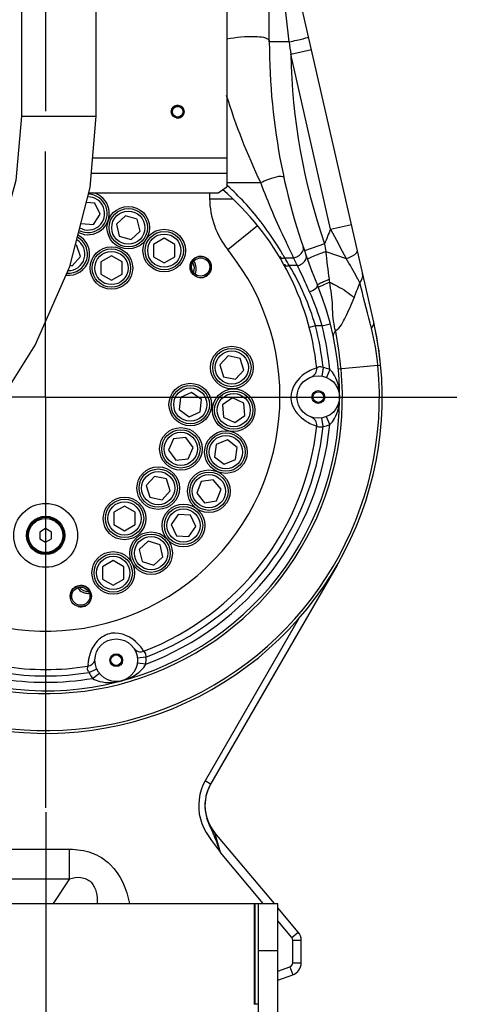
# Model space of a CAD drawing. Header units: millimetres. Extents: x 0 to 11890, y 0 to 8410.
# Tile 70 of 86: x 7288 to 7500, y 5685 to 6147. Entities that reach past the tile are written whole.
import ezdxf

# ---------------------------------------------------------------- set-up
doc = ezdxf.new("R2010")
doc.units = ezdxf.units.MM
doc.header["$LTSCALE"] = 653.95
doc.linetypes.add('CENTER', pattern=[0.6, 0.375, -0.075, 0.075, -0.075])
doc.layers.get('0').update_dxf_attribs({"linetype": 'CONTINUOUS'})
for name, color, linetype in [('204101000043_DXF_AXIS', 7, 'CONTINUOUS'), ('204101000043_DXF_DIMENSION', 7, 'CONTINUOUS'), ('304103000013DXF_CONTINUOUS_LINE', 7, 'CONTINUOUS'), ('304103000023DXF_CONTINUOUS_LINE', 7, 'CONTINUOUS'), ('304105000018DXF_CONTINUOUS_LINE', 7, 'CONTINUOUS'), ('304105000028DXF_CONTINUOUS_LINE', 7, 'CONTINUOUS'), ('304301000015DXF_CONTINUOUS_LINE', 7, 'CONTINUOUS'), ('501023000113DXF_CONTINUOUS_LINE', 7, 'CONTINUOUS'), ('604007000003DXF_CONTINUOUS_LINE', 7, 'CONTINUOUS'), ('626001000003DXF_CONTINUOUS_LINE', 7, 'CONTINUOUS'), ('DEFAULT_1', 7, 'CENTER'), ('R70-2000运动范围_DXF_DIMENSION', 7, 'CONTINUOUS'), ('TANHUANGGUANDXF_CONTINUOUS_LINE', 7, 'CONTINUOUS')]:
    doc.layers.add(name, color=color, linetype=linetype)
doc.styles.get("Standard").update_dxf_attribs({"font": 'txt', "width": 0.7})
doc.dimstyles.new('DIMSTYLE_1', dxfattribs={"dimtxt": 100, "dimasz": 60, "dimexe": 2, "dimexo": 0.2, "dimgap": 2.5, "dimtad": 0, "dimtih": 1, "dimtoh": 1, "dimdec": 1, "dimdsep": 46, "dimtxsty": 'Standard', "dimblk": '_FILLED', "dimblk1": '_FILLED', "dimblk2": '_FILLED', "dimcen": 0.09, "dimclrt": 5, "dimazin": 2, "dimtp": 0.01, "dimtm": 0.01, "dimtfac": 1, "dimtdec": 1, "dimtofl": 0, "dimtmove": 0, "dimatfit": 3, "dimldrblk": '_FILLED', "dimfxl": 0, "dimtolj": 1, "dimarcsym": 0})
doc.dimstyles.new('DIMSTYLE_10', dxfattribs={"dimtxt": 100, "dimasz": 60, "dimexe": 2, "dimexo": 0.2, "dimgap": 2.5, "dimtad": 1, "dimdec": 1, "dimdsep": 46, "dimtxsty": 'Standard', "dimblk": '_FILLED', "dimblk1": '_FILLED', "dimblk2": '_FILLED', "dimcen": 0.09, "dimclrt": 5, "dimazin": 2, "dimtp": 0.1, "dimtm": 0.1, "dimtfac": 1, "dimtdec": 1, "dimtofl": 0, "dimtmove": 0, "dimatfit": 3, "dimldrblk": '_FILLED', "dimfxl": 0, "dimtolj": 1, "dimarcsym": 0})
doc.dimstyles.new('DIMSTYLE_8', dxfattribs={"dimtxt": 100, "dimasz": 60, "dimexe": 2, "dimexo": 0.2, "dimgap": 2.5, "dimtad": 0, "dimtih": 1, "dimtoh": 1, "dimdec": 1, "dimdsep": 46, "dimtxsty": 'Standard', "dimblk": '_FILLED', "dimblk1": '_FILLED', "dimblk2": '_FILLED', "dimcen": 0.09, "dimclrt": 5, "dimazin": 2, "dimtp": 0.1, "dimtm": 0.1, "dimtfac": 1, "dimtdec": 1, "dimtofl": 0, "dimtmove": 0, "dimatfit": 3, "dimldrblk": '_FILLED', "dimfxl": 0, "dimtolj": 1, "dimarcsym": 0})

# ---------------------------------------------------------------- blocks, each defined once
blk = doc.blocks.new('*D7')
at = {"layer": 'R70-2000运动范围_DXF_DIMENSION', "color": 2, "linetype": 'Continuous'}
blk.add_line((7300.44, 5775.17), (7300.44, 4304.47), dxfattribs=at)
blk = doc.blocks.new('_FILLED')
at = {"color": 0, "linetype": 'ByBlock'}
blk.add_solid([(0, 0), (-1, 0.1667), (-1, -0.1667)], dxfattribs=at)
blk = doc.blocks.new('*D24')
at = {"layer": '204101000043_DXF_DIMENSION', "color": 2, "linetype": 'Continuous'}
blk.add_line((7356.16, 6346.3), (9399.96, 6346.3), dxfattribs=at)
blk = doc.blocks.new('*D25')
at = {"layer": '204101000043_DXF_DIMENSION', "color": 2, "linetype": 'Continuous'}
blk.add_line((7302.44, 7837.54), (9399.96, 7837.54), dxfattribs=at)
blk = doc.blocks.new('*D32')
at = {"layer": '204101000043_DXF_DIMENSION', "color": 2, "linetype": 'Continuous'}
for p, q in [((7302.44, 7837.54), (10002.25, 7837.54)), ((9982.25, 7837.54), (9982.25, 6097.59)), ((9982.25, 4357.64), (9982.25, 6097.59)), ((7917.62, 4357.64), (10002.25, 4357.64))]:
    blk.add_line(p, q, dxfattribs=at)
at = {"layer": '204101000043_DXF_DIMENSION', "color": 2, "linetype": 'Continuous', "xscale": 60, "yscale": 60, "zscale": 60}
for p, rotation in [((9982.25, 7837.54), 90), ((9982.25, 4357.64), 270)]:
    blk.add_blockref('_FILLED', p, dxfattribs=dict(at, rotation=rotation))
blk = doc.blocks.new('*D33')
at = {"layer": '204101000043_DXF_DIMENSION', "color": 2, "linetype": 'Continuous'}
for p, q in [((5433.08, 5968.18), (5433.08, 3622.22)), ((9167.8, 5968.18), (9167.8, 3622.22)), ((5433.08, 3642.22), (7300.44, 3642.22)), ((9167.8, 3642.22), (7300.44, 3642.22))]:
    blk.add_line(p, q, dxfattribs=at)
at = {"layer": '204101000043_DXF_DIMENSION', "color": 2, "linetype": 'Continuous', "xscale": 60, "yscale": 60, "zscale": 60, "rotation": 180}
blk.add_blockref('_FILLED', (5433.08, 3642.22), dxfattribs=at)
at = {"layer": '204101000043_DXF_DIMENSION', "color": 2, "linetype": 'Continuous', "xscale": 60, "yscale": 60, "zscale": 60}
blk.add_blockref('_FILLED', (9167.8, 3642.22), dxfattribs=at)

msp = doc.modelspace()

# ---------------------------------------------------------------- linework, layer by layer
at = {"color": 2, "linetype": 'Continuous'}
for radius, start, end in [(1867.359, 315, 180), (379.934, 298.27908, 81.87132)]:
    msp.add_arc((7300.437, 5970.181), radius, start, end, dxfattribs=at)
at = {"layer": '204101000043_DXF_AXIS', "color": 7, "linetype": 'CENTER'}
for p, q in [((7300.437, 6840.181), (7300.437, 6085.518)), ((7300.437, 5970.181), (7300.437, 6085.518)), ((7300.437, 5970.181), (7107.43, 5970.181)), ((7300.437, 5970.181), (7493.445, 5970.181)), ((7300.437, 5970.181), (7300.437, 5777.173))]:
    msp.add_line(p, q, dxfattribs=at)
at = {"layer": '304103000013DXF_CONTINUOUS_LINE', "color": 7, "linetype": 'Continuous'}
for p, q in [((7437.269, 5891.181), (7377.888, 5788.329)), ((7379.9, 5765.492), (7378.384, 5767.552)), ((7407.851, 5732.181), (7379.899, 5765.493)), ((7419.034, 5718.854), (7409.437, 5730.29)), ((7420.437, 5704.382), (7420.437, 5714.997)), ((7409.437, 5696.177), (7416.489, 5698.744)), ((7398.437, 5692.173), (7398.637, 5692.246))]:
    msp.add_line(p, q, dxfattribs=at)
at = {"layer": '304103000013DXF_CONTINUOUS_LINE', "color": 9, "linetype": 'Continuous'}
for p, q in [((7419.484, 5866.376), (7375.29, 5789.829)), ((7377.888, 5788.329), (7375.29, 5789.829)), ((7382.449, 5756.23), (7379.899, 5765.493)), ((7205.437, 5757.75), (7311.684, 5757.75)), ((7311.684, 5743.883), (7311.684, 5757.75)), ((7402.629, 5732.181), (7382.449, 5756.23)), ((7208.437, 5743.883), (7311.685, 5743.883)), ((7311.685, 5743.883), (7303.883, 5732.181)), ((7415.969, 5716.282), (7409.437, 5724.067)), ((7415.969, 5716.282), (7419.034, 5718.854)), ((7416.437, 5714.997), (7420.437, 5714.997)), ((7416.437, 5704.382), (7416.437, 5714.997)), ((7416.437, 5704.382), (7420.437, 5704.382)), ((7409.437, 5700.434), (7415.121, 5702.503)), ((7415.121, 5702.503), (7416.489, 5698.744)), ((7398.437, 5696.43), (7398.637, 5696.503))]:
    msp.add_line(p, q, dxfattribs=at)
at = {"layer": '304103000013DXF_CONTINUOUS_LINE', "color": 7, "linetype": 'Continuous'}
msp.add_lwpolyline([(7378.384, 5767.552), (7377.114, 5769.853), (7376.136, 5772.364)], dxfattribs=at)
for centre, radius, start, end in [((7300.437, 5970.181), 158, 5.44822, 11.93124), ((7395.22, 5778.348), 20, 149.99997, 220.00003), ((7395.342, 5778.262), 20.149, 150.02579, 162.91551), ((7395.468, 5778.248), 20.274, 165.61702, 177.09485), ((7395.307, 5778.281), 20.11, 162.93525, 165.59239), ((7395.541, 5778.246), 20.348, 177.09855, 178.02563), ((7327.528, 5742.596), 56.241, 22.84449, 23.61454), ((7414.437, 5714.997), 6, 0, 40), ((7414.437, 5704.382), 6, 290, 360)]:
    msp.add_arc(centre, radius, start, end, dxfattribs=at)
at = {"layer": '304103000013DXF_CONTINUOUS_LINE', "color": 9, "linetype": 'Continuous'}
for centre, start, end in [((7414.437, 5714.997), 0, 40), ((7414.437, 5704.382), 290, 360)]:
    msp.add_arc(centre, 2, start, end, dxfattribs=at)
for points, knots in [([(7375.29, 5789.829), (7372.292, 5784.636), (7370.641, 5770.857), (7378.777, 5761.116), (7382.449, 5756.23)], [0, 0, 0, 0, 0.4952214, 1, 1, 1, 1]), ([(7311.684, 5757.75), (7315.142, 5757.751), (7322.144, 5756.749), (7334.216, 5749.302), (7338.5, 5738.914), (7339.777, 5732.195)], [0, 0, 0, 0, 0.2515218, 0.5024428, 1, 1, 1, 1]), ([(7311.685, 5743.883), (7313.392, 5744.37), (7316.975, 5745.078), (7324.009, 5741.892), (7324.665, 5735.668), (7324.653, 5732.179)], [0, 0, 0, 0, 0.2524748, 0.5037053, 1, 1, 1, 1])]:
    msp.add_open_spline(points, degree=3, knots=knots, dxfattribs=at)
at = {"layer": '304103000013DXF_CONTINUOUS_LINE', "color": 7, "linetype": 'Continuous'}
for points in [[(7375.206, 5778.947), (7375.07, 5775), (7376.323, 5771.009), (7378, 5767.433)], [(7378, 5767.433), (7378.359, 5766.667), (7378.72, 5765.901), (7379.059, 5765.125)], [(7379.357, 5764.43), (7380.491, 5761.738), (7381.453, 5758.976), (7382.449, 5756.23)]]:
    msp.add_open_spline(points, degree=3, dxfattribs=at)
at = {"layer": '304103000023DXF_CONTINUOUS_LINE', "color": 7, "linetype": 'Continuous'}
for p, q in [((7405.437, 6136.971), (7405.437, 6624.723)), ((7454.477, 6005.334), (7412.959, 6187.228))]:
    msp.add_line(p, q, dxfattribs=at)
at = {"layer": '304103000023DXF_CONTINUOUS_LINE', "color": 9, "linetype": 'Continuous'}
for p, q in [((7414.805, 6136.971), (7409.324, 6185)), ((7414.805, 6136.971), (7405.437, 6136.971)), ((7415.495, 6131.179), (7425.244, 6133.404)), ((7434.243, 6049.044), (7415.495, 6131.179)), ((7385.437, 6070.891), (7401.394, 6070.891)), ((7377.437, 6066.16), (7377.437, 6063.342)), ((7377.437, 6063.342), (7388.171, 6063.342)), ((7385.911, 6039.422), (7399.868, 6050.728)), ((7399.868, 6050.728), (7399.897, 6050.752)), ((7434.243, 6049.045), (7443.992, 6051.27)), ((7431.398, 6042.089), (7421.948, 6038.818)), ((7432.056, 6038.514), (7441.528, 6035.198)), ((7412.722, 6035.536), (7416.874, 6035.536)), ((7413.793, 6033.721), (7413.909, 6033.521)), ((7418.636, 6031.896), (7414.83, 6031.897)), ((7427.1, 6003.612), (7424.199, 6002.847)), ((7427.056, 6003.766), (7427.101, 6003.608)), ((7430.2, 6003.612), (7427.1, 6003.608)), ((7430.2, 6003.612), (7434.073, 6004.61)), ((7456.412, 5985.056), (7457.724, 5985.181)), ((7430.707, 5983.996), (7430.058, 5980.048)), ((7433.812, 5983.108), (7432.277, 5979.414)), ((7456.413, 5985.051), (7437.814, 5983.282)), ((7430.707, 5956.366), (7430.058, 5960.313)), ((7433.812, 5957.254), (7432.277, 5960.947)), ((7347.498, 5847.926), (7343.517, 5847.53)), ((7320.809, 5840.774), (7324.454, 5842.422)), ((7347.444, 5844.696), (7343.479, 5845.224)), ((7322.471, 5838.005), (7325.641, 5840.444))]:
    msp.add_line(p, q, dxfattribs=at)
msp.add_lwpolyline([(7433.844, 6024.077), (7433.76, 6024.78), (7433.671, 6025.492)], dxfattribs=at)
at = {"layer": '304103000023DXF_CONTINUOUS_LINE', "color": 7, "linetype": 'Continuous'}
for centre, radius in [((7339.233, 6049.724), 10), ((7356.132, 6038.958), 10), ((7331.309, 6030.769), 10), ((7373.211, 6031.246), 5), ((7373.211, 6031.246), 4.25), ((7387.848, 5984.025), 10), ((7368.344, 5966.622), 10), ((7428.437, 5970.181), 10), ((7388.722, 5964.007), 10), ((7428.437, 5970.181), 3), ((7428.437, 5970.181), 2.5), ((7363.921, 5945.812), 10), ((7385.07, 5944.306), 10), ((7353.283, 5927.387), 10), ((7377.08, 5925.931), 10), ((7337.473, 5913.151), 10), ((7300.437, 5905.181), 15), ((7365.162, 5909.824), 10), ((7349.926, 5896.811), 10), ((7332.153, 5887.559), 10), ((7316.934, 5876.624), 5), ((7316.934, 5876.624), 4.25), ((7333.566, 5846.542), 10), ((7333.566, 5846.542), 3), ((7333.566, 5846.542), 2.5)]:
    msp.add_circle(centre, radius, dxfattribs=at)
for centre, radius, start, end in [((7705.437, 6136.971), 300, 179.99994, 202.38295), ((7320.345, 6056.412), 10, 243.50347, 77.14458), ((7300.437, 5970.181), 128, 6.10448, 49.57983), ((7311.075, 6037.344), 10, 264.00683, 62.99153), ((7300.437, 5970.181), 138, 221.59953, 22.38383), ((7300.437, 5970.181), 158, 221.38395, 12.85519), ((7423.734, 5983.367), 4, 289.62956, 6.10448), ((7423.734, 5956.993), 4, 353.90848, 70.3725), ((7300.437, 5970.181), 128, 291.10448, 353.89552), ((7345.086, 5854.498), 4, 214.62956, 291.10448), ((7319.612, 5847.672), 4, 278.89583, 344.10473), ((7300.437, 5970.181), 128, 261.10448, 278.89552)]:
    msp.add_arc(centre, radius, start, end, dxfattribs=at)
at = {"layer": '304103000023DXF_CONTINUOUS_LINE', "color": 9, "linetype": 'Continuous'}
for centre, radius, start, end in [((8031.852, 6207.537), 621.068, 186.524059, 187.062165), ((7705.437, 6136.971), 290, 181.1444, 199.09759), ((7295.66, 5970.83), 133.619, 47.55203, 47.77727), ((7294.064, 5969.196), 135.901, 38.12529, 47.52057), ((7292.873, 5968.215), 137.444, 37.7115, 38.14072), ((7291.399, 5967.092), 139.297, 30.14206, 37.70591), ((7557.272, 5994.674), 134.508, 156.15822, 159.35931), ((8410.908, 6554.07), 1099.511, 207.343117, 208.158442), ((7715.605, 6092.52), 288.646, 190.06199, 190.78354), ((7300.437, 5970.181), 110, 221.50072, 39.01053), ((7289.377, 5965.846), 141.671, 29.46667, 30.16745), ((7300.439, 5968.061), 130.997, 30.08167, 31.00342), ((7300.467, 5968.077), 130.966, 29.16366, 29.98049), ((7314.011, 5971.359), 117.599, 15.99601, 30.98311), ((7287.647, 5970.728), 144.568, 25.03136, 26.63402), ((4729.291, 5311.488), 2810.363, 14.285125, 14.681673), ((7319.934, 5972.299), 114.626, 15.85367, 24.3765), ((7300.437, 5970.181), 134, 5.53598, 14.44728), ((7300.437, 5970.181), 131, 6.05348, 14.7838), ((7252.358, 5965.821), 187.588, 10.19989, 10.88959), ((7248.833, 5965.269), 191.155, 5.44488, 10.17578), ((7341.7, 5974.074), 115.237, 5.46602, 14.26333), ((7300.437, 5970.181), 156.682, 221.39698, 5.44596), ((7300.437, 5970.181), 139.318, 221.5848, 5.44768), ((7433.56, 5964.171), 20.464, 118.27971, 119.48226), ((7428.437, 5970.181), 14, 67.42276, 80.67065), ((7433.272, 5975.657), 19.859, 237.04945, 241.55756), ((7300.437, 5970.181), 134, 290.53611, 354.46402), ((7300.437, 5970.181), 131, 291.05348, 353.94652), ((7428.437, 5970.181), 14, 279.32936, 292.57724), ((7340.091, 5843.297), 19.841, 162.0261, 166.56699), ((7333.566, 5846.542), 14, 352.42561, 5.67065), ((7300.437, 5970.181), 134, 260.53598, 279.46402), ((7300.437, 5970.181), 131, 261.05348, 278.94652), ((7333.566, 5846.542), 14, 204.32935, 217.57722)]:
    msp.add_arc(centre, radius, start, end, dxfattribs=at)
at = {"layer": '304103000023DXF_CONTINUOUS_LINE', "color": 2, "linetype": 'Continuous'}
for centre in [(7373.211, 6031.246), (7316.934, 5876.624)]:
    msp.add_arc(centre, 5, 255, 195, dxfattribs=at)
at = {"layer": '304103000023DXF_CONTINUOUS_LINE', "color": 9, "linetype": 'Continuous'}
for points, knots in [([(7385.44, 6138.409), (7390.179, 6139.225), (7395.313, 6140.147), (7405.437, 6139.026), (7405.437, 6136.971)], [0, 0, 0, 0, 0.7006139, 1, 1, 1, 1]), ([(7414.805, 6136.971), (7415.986, 6137.242), (7418.066, 6137.789), (7421.18, 6138.302), (7422.457, 6139.07), (7423.975, 6138.967), (7423.922, 6139.196)], [0, 0, 0, 0, 0.3871191, 0.7105653, 0.924866, 1, 1, 1, 1]), ([(7401.394, 6070.891), (7403.775, 6072.026), (7406.28, 6073.045), (7412.035, 6074.387), (7412.281, 6073.258)], [0, 0, 0, 0, 0.6953022, 1, 1, 1, 1]), ([(7416.874, 6035.536), (7415.709, 6038.106), (7410.151, 6049.708), (7404.883, 6061.472), (7401.394, 6070.891)], [0, 0, 0, 0, 0.219281, 1, 1, 1, 1]), ([(7412.722, 6035.536), (7412.245, 6035.393), (7411.38, 6034.901), (7410.638, 6035.853), (7410.74, 6036.161)], [0, 0, 0, 0, 0.605375, 1, 1, 1, 1]), ([(7416.874, 6035.536), (7417.562, 6035.708), (7419.628, 6036.482), (7421.909, 6038.919), (7421.391, 6040.444)], [0, 0, 0, 0, 0.3057949, 1, 1, 1, 1]), ([(7418.636, 6031.896), (7419.275, 6032.046), (7421.212, 6032.735), (7423.273, 6035.061), (7422.772, 6036.471)], [0, 0, 0, 0, 0.3048163, 1, 1, 1, 1]), ([(7432.056, 6038.514), (7431.188, 6038.198), (7428.468, 6037.17), (7425.73, 6036.159), (7423.954, 6035.27)], [0, 0, 0, 0, 0.31749, 1, 1, 1, 1]), ([(7441.528, 6035.198), (7442.93, 6035.702), (7444.769, 6036.401), (7446.959, 6038.272), (7446.794, 6038.993)], [0, 0, 0, 0, 0.6682184, 1, 1, 1, 1]), ([(7414.831, 6031.896), (7414.339, 6031.759), (7413.442, 6031.276), (7412.704, 6032.27), (7412.818, 6032.583)], [0, 0, 0, 0, 0.6054288, 1, 1, 1, 1]), ([(7424.341, 6019.608), (7423.839, 6020.716), (7422.017, 6024.848), (7420.153, 6028.966), (7418.636, 6031.896)], [0, 0, 0, 0, 0.2693303, 1, 1, 1, 1]), ([(7423.954, 6035.27), (7423.794, 6035.19), (7423.645, 6035.086), (7423.324, 6034.93), (7423.347, 6034.868)], [0, 0, 0, 0, 0.7288161, 1, 1, 1, 1]), ([(7447.892, 6023.77), (7447.476, 6024.62), (7445.479, 6028.498), (7443.285, 6032.27), (7441.528, 6035.198)], [0, 0, 0, 0, 0.2170876, 1, 1, 1, 1]), ([(7424.341, 6019.608), (7425.359, 6019.961), (7426.713, 6020.558), (7428.268, 6022.176), (7428.04, 6022.731)], [0, 0, 0, 0, 0.642343, 1, 1, 1, 1]), ([(7433.671, 6025.492), (7432.891, 6025.154), (7431.556, 6024.539), (7429.62, 6023.733), (7428.832, 6023.148), (7427.982, 6022.872), (7428.04, 6022.731)], [0, 0, 0, 0, 0.4053017, 0.7240499, 0.9273837, 1, 1, 1, 1]), ([(7430.997, 6022.845), (7430.689, 6022.707), (7429.878, 6022.316), (7429.01, 6021.992), (7428.568, 6021.636)], [0, 0, 0, 0, 0.3731337, 1, 1, 1, 1]), ([(7433.844, 6024.077), (7435.043, 6023.506), (7439.052, 6021.454), (7442.97, 6019.054), (7445.26, 6016.839)], [0, 0, 0, 0, 0.2942965, 1, 1, 1, 1]), ([(7436.435, 6001.818), (7436.005, 6003.614), (7435.148, 6007.245), (7435.263, 6014.759), (7434.368, 6020.338), (7433.844, 6024.077)], [0, 0, 0, 0, 0.2468535, 0.4952518, 1, 1, 1, 1]), ([(7428.568, 6021.636), (7428.552, 6021.623), (7428.53, 6021.606), (7428.511, 6021.573), (7428.514, 6021.564)], [0, 0, 0, 0, 0.6716627, 1, 1, 1, 1]), ([(7436.568, 6001.26), (7438.822, 6002.693), (7441.635, 6008.475), (7444.025, 6013.771), (7445.258, 6016.84)], [0, 0, 0, 0, 0.4467618, 1, 1, 1, 1]), ([(7436.568, 6001.26), (7436.546, 6001.353), (7436.502, 6001.539), (7436.457, 6001.725), (7436.435, 6001.818)], [0, 0, 0, 0, 0.4973846, 1, 1, 1, 1]), ([(7423.488, 5981.986), (7422.574, 5981.469), (7418.565, 5978.833), (7415.581, 5973.965), (7415.58, 5970.181)], [0, 0, 0, 0, 0.2171365, 1, 1, 1, 1]), ([(7427.711, 5983.792), (7427.693, 5983.88), (7427.193, 5983.502), (7426.124, 5983.472), (7424.776, 5982.683), (7423.864, 5982.193)], [0, 0, 0, 0, 0.0641184, 0.255295, 1, 1, 1, 1]), ([(7430.707, 5983.996), (7430.361, 5984.169), (7429.675, 5984.418), (7428.635, 5984.233), (7428.147, 5984.24), (7427.711, 5983.695), (7427.711, 5983.792)], [0, 0, 0, 0, 0.3665191, 0.6810439, 0.9076237, 1, 1, 1, 1]), ([(7438.437, 5970.181), (7438.437, 5973.632), (7437.507, 5978.468), (7434.718, 5982.31), (7433.812, 5983.108)], [0, 0, 0, 0, 0.7409139, 1, 1, 1, 1]), ([(7415.58, 5970.181), (7415.579, 5968.964), (7416.352, 5964.441), (7419.715, 5960.78), (7422.471, 5958.993)], [0, 0, 0, 0, 0.2702428, 1, 1, 1, 1]), ([(7433.812, 5957.254), (7434.718, 5958.051), (7437.507, 5961.894), (7438.437, 5966.73), (7438.437, 5970.181)], [0, 0, 0, 0, 0.2590904, 1, 1, 1, 1]), ([(7423.814, 5958.196), (7424.737, 5957.696), (7426.104, 5956.896), (7427.185, 5956.862), (7427.693, 5956.481), (7427.711, 5956.569)], [0, 0, 0, 0, 0.744687, 0.9358622, 1, 1, 1, 1]), ([(7427.711, 5956.569), (7427.744, 5956.257), (7429.158, 5956.051), (7430.061, 5956.045), (7430.707, 5956.366)], [0, 0, 0, 0, 0.3034255, 1, 1, 1, 1]), ([(7343.946, 5854.11), (7340.826, 5857.404), (7333.009, 5861.324), (7324.234, 5856.066), (7321.93, 5851.613), (7321.218, 5849.42)], [0, 0, 0, 0, 0.4825299, 0.7548088, 1, 1, 1, 1]), ([(7346.526, 5850.766), (7346.609, 5850.803), (7346.104, 5851.205), (7345.798, 5852.225), (7344.667, 5853.348), (7343.946, 5854.11)], [0, 0, 0, 0, 0.0641203, 0.2552917, 1, 1, 1, 1]), ([(7320.793, 5847.906), (7320.652, 5847.316), (7320.493, 5846.322), (7320.217, 5844.89), (7320.378, 5844.299), (7320.14, 5843.72), (7320.23, 5843.72)], [0, 0, 0, 0, 0.4306263, 0.7448108, 0.9358924, 1, 1, 1, 1]), ([(7347.498, 5847.926), (7347.575, 5848.305), (7347.615, 5849.355), (7347.061, 5850.395), (7346.526, 5850.766)], [0, 0, 0, 0, 0.3731996, 1, 1, 1, 1]), ([(7319.973, 5842.486), (7319.97, 5842.334), (7319.998, 5842.016), (7320.153, 5841.728), (7320.26, 5841.607)], [0, 0, 0, 0, 0.4851814, 1, 1, 1, 1]), ([(7320.081, 5843.216), (7320.059, 5843.107), (7320.005, 5842.867), (7319.976, 5842.621), (7319.973, 5842.486)], [0, 0, 0, 0, 0.4522861, 1, 1, 1, 1]), ([(7320.23, 5843.72), (7320.277, 5843.733), (7320.064, 5843.436), (7320.106, 5843.341), (7320.081, 5843.216)], [0, 0, 0, 0, 0.2725454, 1, 1, 1, 1]), ([(7336.154, 5836.883), (7339.488, 5837.777), (7343.92, 5839.926), (7346.908, 5843.616), (7347.444, 5844.697)], [0, 0, 0, 0, 0.7409967, 1, 1, 1, 1]), ([(7320.26, 5841.607), (7320.329, 5841.53), (7320.503, 5841.383), (7320.708, 5841.283), (7320.822, 5841.239)], [0, 0, 0, 0, 0.4579345, 1, 1, 1, 1]), ([(7322.471, 5838.005), (7323.476, 5837.337), (7327.908, 5835.636), (7332.82, 5835.99), (7336.154, 5836.883)], [0, 0, 0, 0, 0.2590047, 1, 1, 1, 1])]:
    msp.add_open_spline(points, degree=3, knots=knots, dxfattribs=at)
for points in [[(7401.394, 6070.891), (7395.094, 6084.11), (7389.791, 6097.835), (7385.388, 6111.8)], [(7377.437, 6063.342), (7377.437, 6054.883), (7380.586, 6045.995), (7385.911, 6039.422)], [(7433.671, 6025.492), (7433.11, 6029.83), (7432.551, 6034.168), (7432.056, 6038.514)], [(7447.893, 6023.769), (7448.891, 6024.959), (7449.597, 6026.712), (7449.252, 6028.227)], [(7433.844, 6024.077), (7432.891, 6023.676), (7431.941, 6023.268), (7430.997, 6022.845)], [(7445.258, 6016.84), (7446.184, 6019.131), (7447.046, 6021.448), (7447.893, 6023.77)], [(7453.384, 6002.466), (7453.176, 6003.29), (7452.967, 6004.114), (7452.757, 6004.938)], [(7453.384, 6002.466), (7454.082, 6003.217), (7454.704, 6004.341), (7454.476, 6005.341)], [(7436.567, 6001.264), (7435.907, 6000.617), (7435.262, 5999.628), (7435.453, 5998.723)]]:
    msp.add_open_spline(points, degree=3, dxfattribs=at)
at = {"layer": '304105000018DXF_CONTINUOUS_LINE', "color": 7, "linetype": 'Continuous'}
for p, q in [((7385.437, 6263.181), (7385.437, 6068.988)), ((7381.437, 6066.16), (7385.437, 6068.988)), ((7320.716, 6066.16), (7381.437, 6066.16))]:
    msp.add_line(p, q, dxfattribs=at)
at = {"layer": '304105000018DXF_CONTINUOUS_LINE', "color": 9, "linetype": 'Continuous'}
for p, q in [((7385.437, 6082.323), (7322.488, 6082.323)), ((7385.437, 6075.252), (7321.904, 6075.252))]:
    msp.add_line(p, q, dxfattribs=at)
at = {"layer": '304105000018DXF_CONTINUOUS_LINE', "color": 7, "linetype": 'Continuous'}
for radius in [3, 2.5]:
    msp.add_circle((7362.437, 6104.181), radius, dxfattribs=at)
at = {"layer": '304105000018DXF_CONTINUOUS_LINE', "color": 2, "linetype": 'Continuous'}
msp.add_arc((7362.437, 6104.181), 3, 255, 195, dxfattribs=at)
at = {"layer": '304105000028DXF_CONTINUOUS_LINE', "color": 7, "linetype": 'Continuous'}
for p, q in [((7235.437, 5732.181), (7398.437, 5732.181)), ((7398.437, 5684.877), (7398.437, 5732.181)), ((7398.637, 5732.181), (7409.437, 5732.181)), ((7398.637, 5732.181), (7398.637, 5684.928)), ((7400.437, 5657.181), (7400.437, 5732.181)), ((7409.437, 5657.181), (7409.437, 5732.181)), ((7400.437, 5710.181), (7409.437, 5710.181))]:
    msp.add_line(p, q, dxfattribs=at)
msp.add_arc((7399.537, 5663.545), 21.402, 87.5899, 92.4101, dxfattribs=at)
at = {"layer": '304301000015DXF_CONTINUOUS_LINE', "color": 7, "linetype": 'Continuous'}
for centre, radius, start, end in [((7365.162, 6030.538), 5.1, 338.49935, 30.81657), ((7365.162, 6030.538), 6, 335.21929, 35.46868), ((7320.345, 5883.949), 6, 215.21929, 275.46868), ((7320.345, 5883.949), 5.1, 218.49935, 270.81657), ((7300.437, 5970.181), 126.25, 289.42743, 289.57098)]:
    msp.add_arc(centre, radius, start, end, dxfattribs=at)
at = {"layer": '304301000015DXF_CONTINUOUS_LINE', "color": 2, "linetype": 'Continuous'}
for centre, start, end in [((7365.162, 6030.538), 335.20705, 35.49656), ((7320.345, 5883.949), 255, 275.49656)]:
    msp.add_arc(centre, 6, start, end, dxfattribs=at)
at = {"layer": '501023000113DXF_CONTINUOUS_LINE', "color": 7, "linetype": 'Continuous'}
for p, q in [((7323.574, 6061.199), (7319.514, 6061.483)), ((7326.105, 6056.01), (7323.574, 6061.199)), ((7322.876, 6051.223), (7326.105, 6056.01)), ((7337.934, 6055.35), (7333.712, 6051.412)), ((7343.456, 6053.662), (7337.934, 6055.35)), ((7317.117, 6051.626), (7322.876, 6051.223)), ((7333.712, 6051.412), (7335.011, 6045.786)), ((7344.754, 6048.036), (7343.456, 6053.662)), ((7335.011, 6045.786), (7340.532, 6044.098)), ((7340.532, 6044.098), (7344.754, 6048.036)), ((7316.722, 6036.143), (7314.938, 6041.634)), ((7356.132, 6044.732), (7351.132, 6041.845)), ((7351.132, 6041.845), (7351.132, 6036.071)), ((7361.132, 6041.845), (7356.132, 6044.732)), ((7361.132, 6036.071), (7361.132, 6041.845)), ((7312.859, 6031.853), (7316.722, 6036.143)), ((7331.309, 6036.543), (7326.309, 6033.656)), ((7336.309, 6033.656), (7331.309, 6036.543)), ((7351.132, 6036.071), (7356.132, 6033.185)), ((7356.132, 6033.185), (7361.132, 6036.071)), ((7311.946, 6032.047), (7312.859, 6031.853)), ((7326.309, 6033.656), (7326.309, 6027.882)), ((7336.309, 6027.882), (7336.309, 6033.656)), ((7326.309, 6027.882), (7331.309, 6024.996)), ((7331.309, 6024.996), (7336.309, 6027.882)), ((7386.064, 5989.516), (7382.2, 5985.226)), ((7382.2, 5985.226), (7383.984, 5979.735)), ((7391.711, 5988.316), (7386.064, 5989.516)), ((7393.495, 5982.825), (7391.711, 5988.316)), ((7389.632, 5978.534), (7393.495, 5982.825)), ((7383.984, 5979.735), (7389.632, 5978.534)), ((7368.948, 5972.364), (7363.673, 5970.015)), ((7373.618, 5968.97), (7368.948, 5972.364)), ((7363.673, 5970.015), (7363.07, 5964.274)), ((7373.015, 5963.228), (7373.618, 5968.97)), ((7388.218, 5969.759), (7383.489, 5966.447)), ((7393.451, 5967.319), (7388.218, 5969.759)), ((7393.954, 5961.567), (7393.451, 5967.319)), ((7363.07, 5964.274), (7367.741, 5960.88)), ((7367.741, 5960.88), (7373.015, 5963.228)), ((7383.489, 5966.447), (7383.992, 5960.696)), ((7383.992, 5960.696), (7389.225, 5958.256)), ((7389.225, 5958.256), (7393.954, 5961.567)), ((7360.527, 5950.483), (7358.179, 5945.208)), ((7366.269, 5951.086), (7360.527, 5950.483)), ((7369.663, 5946.415), (7366.269, 5951.086)), ((7385.874, 5950.023), (7380.521, 5947.86)), ((7390.423, 5946.469), (7385.874, 5950.023)), ((7358.179, 5945.208), (7361.572, 5940.537)), ((7367.314, 5941.141), (7369.663, 5946.415)), ((7380.521, 5947.86), (7379.717, 5942.143)), ((7389.62, 5940.751), (7390.423, 5946.469)), ((7361.572, 5940.537), (7367.314, 5941.141)), ((7379.717, 5942.143), (7384.267, 5938.589)), ((7384.267, 5938.589), (7389.62, 5940.751)), ((7351.499, 5932.878), (7347.636, 5928.587)), ((7357.146, 5931.677), (7351.499, 5932.878)), ((7358.931, 5926.187), (7357.146, 5931.677)), ((7373.447, 5930.418), (7371.378, 5925.028)), ((7379.15, 5931.321), (7373.447, 5930.418)), ((7382.783, 5926.834), (7379.15, 5931.321)), ((7347.636, 5928.587), (7349.42, 5923.096)), ((7355.067, 5921.896), (7358.931, 5926.187)), ((7371.378, 5925.028), (7375.011, 5920.541)), ((7380.714, 5921.444), (7382.783, 5926.834)), ((7349.42, 5923.096), (7355.067, 5921.896)), ((7375.011, 5920.541), (7380.714, 5921.444)), ((7337.473, 5918.925), (7332.473, 5916.038)), ((7332.473, 5916.038), (7332.473, 5910.264)), ((7342.473, 5916.038), (7337.473, 5918.925)), ((7342.473, 5910.264), (7342.473, 5916.038)), ((7362.631, 5915.013), (7359.403, 5910.227)), ((7368.391, 5914.61), (7362.631, 5915.013)), ((7370.921, 5909.421), (7368.391, 5914.61)), ((7332.473, 5910.264), (7337.473, 5907.378)), ((7337.473, 5907.378), (7342.473, 5910.264)), ((7359.403, 5910.227), (7361.934, 5905.037)), ((7367.693, 5904.635), (7370.921, 5909.421)), ((7348.627, 5902.436), (7344.405, 5898.499)), ((7354.148, 5900.748), (7348.627, 5902.436)), ((7361.934, 5905.037), (7367.693, 5904.635)), ((7344.405, 5898.499), (7345.703, 5892.873)), ((7355.447, 5895.123), (7354.148, 5900.748)), ((7332.153, 5893.332), (7327.153, 5890.446)), ((7337.153, 5890.446), (7332.153, 5893.332)), ((7345.703, 5892.873), (7351.225, 5891.185)), ((7351.225, 5891.185), (7355.447, 5895.123)), ((7327.153, 5890.446), (7327.153, 5884.672)), ((7337.153, 5884.672), (7337.153, 5890.446)), ((7327.153, 5884.672), (7332.153, 5881.785)), ((7332.153, 5881.785), (7337.153, 5884.672))]:
    msp.add_line(p, q, dxfattribs=at)
for centre in [(7339.233, 6049.724), (7356.132, 6038.958), (7331.309, 6030.769), (7387.848, 5984.025), (7368.344, 5966.622), (7388.722, 5964.007), (7363.921, 5945.812), (7385.07, 5944.306), (7353.283, 5927.387), (7377.08, 5925.931), (7337.473, 5913.151), (7365.162, 5909.824), (7349.926, 5896.811), (7332.153, 5887.559)]:
    msp.add_circle(centre, 9, dxfattribs=at)
at = {"layer": '501023000113DXF_CONTINUOUS_LINE', "color": 9, "linetype": 'Continuous'}
for centre in [(7339.233, 6049.724), (7356.132, 6038.958), (7331.309, 6030.769), (7387.848, 5984.025), (7368.344, 5966.622), (7388.722, 5964.007), (7363.921, 5945.812), (7385.07, 5944.306), (7353.283, 5927.387), (7377.08, 5925.931), (7337.473, 5913.151), (7365.162, 5909.824), (7349.926, 5896.811), (7332.153, 5887.559)]:
    msp.add_circle(centre, 7.8, dxfattribs=at)
at = {"layer": '501023000113DXF_CONTINUOUS_LINE', "color": 7, "linetype": 'Continuous'}
for centre, start, end in [((7320.345, 6056.412), 242.25481, 88.91303), ((7311.075, 6037.344), 265.86826, 61.68277)]:
    msp.add_arc(centre, 9, start, end, dxfattribs=at)
at = {"layer": '501023000113DXF_CONTINUOUS_LINE', "color": 9, "linetype": 'Continuous'}
for centre, start, end in [((7320.345, 6056.412), 240.22323, 90.96141), ((7311.075, 6037.344), 269.05774, 59.48737)]:
    msp.add_arc(centre, 7.8, start, end, dxfattribs=at)
at = {"layer": '604007000003DXF_CONTINUOUS_LINE', "color": 7, "linetype": 'Continuous'}
msp.add_circle((7300.437, 5905.181), 9, dxfattribs=at)
at = {"layer": '626001000003DXF_CONTINUOUS_LINE', "color": 7, "linetype": 'Continuous'}
for p, q in [((7300.437, 5908.356), (7297.687, 5906.768)), ((7297.687, 5906.768), (7297.687, 5903.593)), ((7303.187, 5906.768), (7300.437, 5908.356)), ((7303.187, 5903.593), (7303.187, 5906.768)), ((7297.687, 5903.593), (7300.437, 5902.005)), ((7300.437, 5902.005), (7303.187, 5903.593))]:
    msp.add_line(p, q, dxfattribs=at)
msp.add_circle((7300.437, 5905.181), 8.5, dxfattribs=at)
at = {"layer": '626001000003DXF_CONTINUOUS_LINE', "color": 9, "linetype": 'Continuous'}
msp.add_circle((7300.437, 5905.181), 8, dxfattribs=at)
at = {"layer": 'DEFAULT_1', "color": 2, "linetype": 'CENTER'}
msp.add_line((7300.437, 5970.181), (6430.437, 5970.181), dxfattribs=at)
at = {"layer": 'TANHUANGGUANDXF_CONTINUOUS_LINE', "color": 7, "linetype": 'Continuous'}
for p, q in [((7289.144, 6154.181), (7289.144, 6102.181)), ((7324.13, 6102.181), (7324.13, 6154.181))]:
    msp.add_line(p, q, dxfattribs=at)
at = {"layer": 'TANHUANGGUANDXF_CONTINUOUS_LINE', "color": 9, "linetype": 'Continuous'}
msp.add_line((7289.144, 6102.181), (7324.13, 6102.181), dxfattribs=at)
at = {"layer": 'TANHUANGGUANDXF_CONTINUOUS_LINE', "color": 7, "linetype": 'Continuous'}
for points in [[(7289.144, 6102.181), (7286.405, 6071.818), (7276.989, 6038.118), (7261.124, 6004.728), (7239.449, 5972.201), (7212.55, 5940.646), (7180.838, 5910.078), (7144.402, 5880.308), (7103.18, 5851.24), (7059.524, 5824.345)], [(7077.021, 5794.038), (7125.423, 5823.992), (7170.456, 5856.176), (7209.967, 5889.196), (7244.066, 5923.164), (7272.713, 5958.287), (7295.434, 5994.46), (7311.798, 6031.469), (7321.358, 6068.659), (7324.13, 6102.181)]]:
    msp.add_lwpolyline(points, dxfattribs=at)

# ---------------------------------------------------------------- dimensions: what is measured, and where the dimension line sits
at = {"layer": '204101000043_DXF_DIMENSION', "color": 2, "linetype": 'Continuous'}
for feature_location, offset, origin, override, picture, middle in [((7302.437, 7837.54), (2097.525, 0), (7300.437, 5381.181), {"dimgap": 25.000324, "dimtad": 1, "dimtih": 0, "dimtoh": 0}, '*D25', (9449.962, 7862.54)), ((7356.159, 6346.297), (2043.804, 0), (7354.159, 5381.181), {"dimgap": 24.999865, "dimtad": 1, "dimtih": 0, "dimtoh": 0}, '*D24', (9449.962, 6371.297))]:
    dim = msp.add_ordinate_dim(feature_location=feature_location, offset=offset, dtype=0, origin=origin, dimstyle='DIMSTYLE_8', override=override, dxfattribs=at)
    dim.commit()
    dim.dimension.update_dxf_attribs({"geometry": picture, "text_midpoint": middle})
dim = msp.add_linear_dim(base=(9982.25, 4357.639), p1=(7302.237, 7837.54), p2=(7917.42, 4357.639), angle=270, dimstyle='DIMSTYLE_10', dxfattribs=at)
dim.commit()
dim.dimension.update_dxf_attribs({"geometry": '*D32', "text_midpoint": (9982.25, 5887.589), "dimtype": 160})
dim = msp.add_linear_dim(base=(9167.796, 3642.219), p1=(5433.078, 5968.381), p2=(9167.796, 5968.381), dimstyle='DIMSTYLE_10', dxfattribs=at)
dim.commit()
dim.dimension.update_dxf_attribs({"geometry": '*D33', "text_midpoint": (7090.437, 3642.219), "dimtype": 160})
at = {"layer": 'R70-2000运动范围_DXF_DIMENSION', "color": 2, "linetype": 'Continuous'}
dim = msp.add_ordinate_dim(feature_location=(7300.437, 5775.173), offset=(0, -1470.703), dtype=1, origin=(7155.437, 5777.173), dimstyle='DIMSTYLE_1', override={"dimgap": 25.000146, "dimtad": 1, "dimtih": 0, "dimtoh": 0}, dxfattribs=at)
dim.commit()
dim.dimension.update_dxf_attribs({"geometry": '*D7', "text_midpoint": (7275.437, 4044.47)})

doc.saveas('drawing.dxf')
